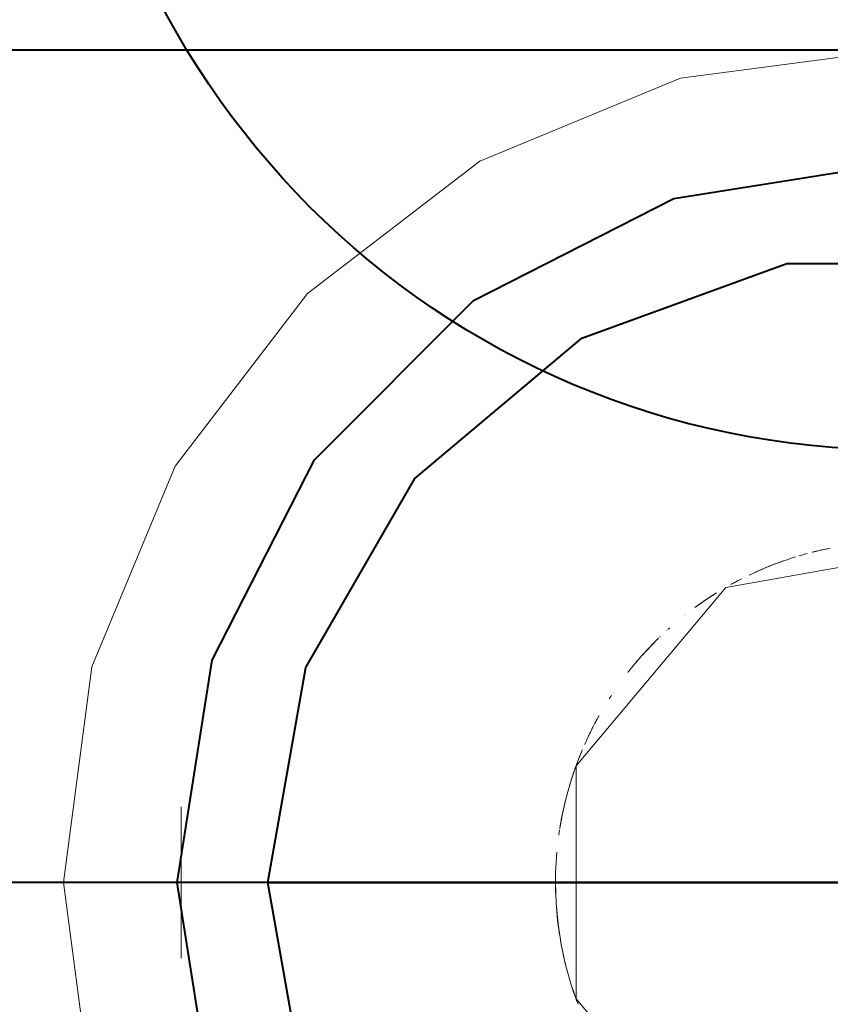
# Model space of a CAD drawing. Header units: millimetres. Extents: x 0 to 1189, y 0 to 841.
# Tile 8 of 53: x 562.14 to 566.64, y 240.92 to 246.39. Entities that reach past the tile are written whole.
import ezdxf

# ---------------------------------------------------------------- set-up
doc = ezdxf.new("R2010")
doc.units = ezdxf.units.MM
doc.layers.add('CONTEXT', color=7, linetype='Continuous', lineweight=18, true_color=0xa5a5a5)
doc.layers.add('REFRIG', color=7, linetype='Continuous', lineweight=40, true_color=0xc83c28)

msp = doc.modelspace()

# ---------------------------------------------------------------- linework, layer by layer
at = {"layer": 'CONTEXT'}
for points in [[(571.4626, 242.7957), (571.001, 243.91), (570.2668, 244.8668), (569.31, 245.601), (568.1957, 246.0626), (567, 246.22), (565.8043, 246.0626), (564.69, 245.601), (563.7332, 244.8668), (562.999, 243.91), (562.5374, 242.7957), (562.38, 241.6), (562.5374, 240.4043), (562.999, 239.29), (563.7332, 238.3332), (564.69, 237.599), (565.8043, 237.1374), (567, 236.98), (568.1957, 237.1374), (569.31, 237.599), (570.2668, 238.3332), (571.001, 239.29), (571.4626, 240.4043)], [(570.99, 241.6), (570.7947, 242.833), (570.228, 243.9453), (569.3453, 244.828), (568.233, 245.3947), (567, 245.59), (565.767, 245.3947), (564.6547, 244.828), (563.772, 243.9453), (563.2053, 242.833), (563.01, 241.6), (563.2053, 240.367), (563.772, 239.2547), (564.6547, 238.372), (565.767, 237.8053), (567, 237.61), (568.233, 237.8053), (569.3453, 238.372), (570.228, 239.2547), (570.7947, 240.367), (570.99, 241.6)], [(568.89, 241.6), (568.4478, 242.8149), (567.3282, 243.4613), (566.055, 243.2368), (565.224, 242.2464), (565.224, 240.9536), (566.055, 239.9632), (567.3282, 239.7387), (568.4478, 240.3851), (568.89, 241.6)], [(566.5557, 243.437), (566.5523, 243.4362), (566.5488, 243.4354), (566.5454, 243.4345), (566.5419, 243.4337), (566.5385, 243.4328), (566.5351, 243.4319)], [(566.5865, 243.4442), (566.5804, 243.4428), (566.5743, 243.4414), (566.5681, 243.44), (566.562, 243.4386), (566.5559, 243.4371), (566.5498, 243.4356)], [(566.6353, 243.4545), (566.6275, 243.4529), (566.6198, 243.4514), (566.612, 243.4497), (566.6042, 243.4481), (566.5965, 243.4464), (566.5887, 243.4447)], [(566.3739, 243.3833), (566.342, 243.3718), (566.3102, 243.3596), (566.2787, 243.3469), (566.2474, 243.3337), (566.2163, 243.3199), (566.1855, 243.3055)], [(566.4426, 243.406), (566.4188, 243.3984), (566.395, 243.3906), (566.3714, 243.3824), (566.3479, 243.3739), (566.3245, 243.3651), (566.3012, 243.3561)], [(566.5061, 243.4243), (566.4984, 243.4222), (566.4907, 243.4201), (566.483, 243.4179), (566.4753, 243.4157), (566.4677, 243.4135), (566.46, 243.4112)], [(566.2264, 243.3244), (566.2257, 243.3241), (566.2251, 243.3238), (566.2244, 243.3235), (566.2238, 243.3232), (566.2231, 243.323), (566.2225, 243.3227)], [(566.2306, 243.3263), (566.23, 243.326), (566.2293, 243.3257), (566.2286, 243.3254), (566.2279, 243.3251), (566.2272, 243.3248), (566.2266, 243.3245)], [(566.2282, 243.3252), (566.2281, 243.3252), (566.2281, 243.3252), (566.2281, 243.3252), (566.2281, 243.3252), (566.2281, 243.3252), (566.2281, 243.3252)], [(566.2783, 243.3468), (566.2701, 243.3434), (566.2618, 243.3399), (566.2536, 243.3364), (566.2455, 243.3329), (566.2373, 243.3293), (566.2291, 243.3257)], [(566.2349, 243.3282), (566.2349, 243.3282), (566.2349, 243.3282), (566.2349, 243.3282), (566.2349, 243.3282), (566.2349, 243.3282), (566.2349, 243.3282)], [(566.3055, 243.3578), (566.2939, 243.3531), (566.2823, 243.3484), (566.2707, 243.3436), (566.2592, 243.3388), (566.2477, 243.3338), (566.2362, 243.3288)], [(566.2787, 243.347), (566.2787, 243.3469), (566.2786, 243.3469), (566.2785, 243.3469), (566.2785, 243.3469), (566.2784, 243.3468), (566.2784, 243.3468)], [(566.2804, 243.3476), (566.2804, 243.3476), (566.2804, 243.3476), (566.2804, 243.3476), (566.2804, 243.3476), (566.2804, 243.3476), (566.2804, 243.3476)], [(566.2821, 243.3483), (566.2821, 243.3483), (566.2821, 243.3483), (566.282, 243.3483), (566.282, 243.3483), (566.282, 243.3483), (566.282, 243.3483)], [(566.2837, 243.349), (566.2837, 243.349), (566.2837, 243.349), (566.2837, 243.349), (566.2837, 243.349), (566.2837, 243.349), (566.2837, 243.349)], [(566.2854, 243.3497), (566.2854, 243.3497), (566.2854, 243.3497), (566.2854, 243.3497), (566.2854, 243.3497), (566.2854, 243.3497), (566.2854, 243.3497)], [(566.2871, 243.3504), (566.2871, 243.3504), (566.2871, 243.3504), (566.2871, 243.3504), (566.2871, 243.3504), (566.2871, 243.3504), (566.2871, 243.3504)], [(566.2955, 243.3538), (566.2949, 243.3536), (566.2944, 243.3533), (566.2938, 243.3531), (566.2932, 243.3529), (566.2927, 243.3527), (566.2921, 243.3524)], [(566.2976, 243.3546), (566.2972, 243.3545), (566.2969, 243.3544), (566.2966, 243.3542), (566.2962, 243.3541), (566.2959, 243.3539), (566.2955, 243.3538)], [(566.3002, 243.3557), (566.3, 243.3556), (566.2997, 243.3555), (566.2995, 243.3554), (566.2992, 243.3553), (566.299, 243.3552), (566.2988, 243.3551)], [(566.1164, 243.2707), (566.1108, 243.2678), (566.1053, 243.2648), (566.0998, 243.2618), (566.0942, 243.2588), (566.0887, 243.2558), (566.0832, 243.2527)], [(566.144, 243.285), (566.1358, 243.2809), (566.1277, 243.2767), (566.1197, 243.2725), (566.1116, 243.2682), (566.1036, 243.2639), (566.0956, 243.2595)], [(566.1197, 243.2725), (566.1197, 243.2725), (566.1197, 243.2725), (566.1197, 243.2725), (566.1197, 243.2725), (566.1197, 243.2725), (566.1197, 243.2725)], [(566.1526, 243.2894), (566.1526, 243.2894), (566.1526, 243.2894), (566.1526, 243.2894), (566.1526, 243.2894), (566.1526, 243.2894), (566.1526, 243.2894)], [(566.1619, 243.294), (566.1619, 243.294), (566.1619, 243.294), (566.1619, 243.294), (566.1619, 243.294), (566.1619, 243.294), (566.1619, 243.294)], [(566.1852, 243.3053), (566.1852, 243.3053), (566.1852, 243.3053), (566.1851, 243.3053), (566.1851, 243.3053), (566.1851, 243.3053), (566.1851, 243.3053)], [(566.2142, 243.3189), (566.2142, 243.3189), (566.2142, 243.3189), (566.2142, 243.3189), (566.2142, 243.3189), (566.2142, 243.3189), (566.2142, 243.3189)], [(566.2154, 243.3194), (566.2154, 243.3194), (566.2154, 243.3194), (566.2154, 243.3194), (566.2154, 243.3194), (566.2154, 243.3194), (566.2154, 243.3194)], [(566.2166, 243.32), (566.2166, 243.32), (566.2166, 243.32), (566.2166, 243.32), (566.2166, 243.32), (566.2166, 243.32), (566.2166, 243.32)], [(566.2177, 243.3205), (566.2177, 243.3205), (566.2177, 243.3205), (566.2177, 243.3205), (566.2177, 243.3205), (566.2177, 243.3205), (566.2177, 243.3205)], [(566.2202, 243.3216), (566.2202, 243.3216), (566.2202, 243.3216), (566.2201, 243.3216), (566.2201, 243.3216), (566.2201, 243.3216), (566.2201, 243.3216)], [(566.2221, 243.3225), (566.2218, 243.3224), (566.2216, 243.3223), (566.2214, 243.3222), (566.2211, 243.322), (566.2209, 243.3219), (566.2206, 243.3218)], [(566.0043, 243.2065), (565.9837, 243.1935), (565.9633, 243.1803), (565.9431, 243.1668), (565.923, 243.1531), (565.9031, 243.1391), (565.8834, 243.1249)], [(565.9865, 243.1953), (565.971, 243.1853), (565.9556, 243.1752), (565.9403, 243.165), (565.9251, 243.1546), (565.91, 243.144), (565.895, 243.1333)], [(565.9557, 243.1753), (565.9469, 243.1694), (565.9382, 243.1635), (565.9295, 243.1576), (565.9208, 243.1516), (565.9121, 243.1455), (565.9035, 243.1394)], [(565.9558, 243.1754), (565.9558, 243.1754), (565.9558, 243.1754), (565.9558, 243.1754), (565.9558, 243.1754), (565.9558, 243.1754), (565.9558, 243.1754)], [(565.9989, 243.2031), (565.992, 243.1988), (565.9852, 243.1945), (565.9784, 243.1901), (565.9716, 243.1857), (565.9649, 243.1813), (565.9582, 243.1769)], [(565.8275, 243.0824), (565.8275, 243.0824), (565.8275, 243.0824), (565.8275, 243.0824), (565.8275, 243.0824), (565.8275, 243.0824), (565.8275, 243.0824)], [(565.8287, 243.0833), (565.8287, 243.0833), (565.8287, 243.0833), (565.8287, 243.0833), (565.8287, 243.0833), (565.8287, 243.0833), (565.8287, 243.0833)], [(565.8299, 243.0842), (565.8298, 243.0842), (565.8298, 243.0842), (565.8298, 243.0842), (565.8298, 243.0842), (565.8298, 243.0842), (565.8298, 243.0842)], [(565.831, 243.0851), (565.831, 243.0851), (565.831, 243.0851), (565.831, 243.0851), (565.831, 243.0851), (565.831, 243.0851), (565.831, 243.0851)], [(565.8546, 243.1034), (565.8546, 243.1034), (565.8546, 243.1034), (565.8546, 243.1034), (565.8546, 243.1034), (565.8546, 243.1034), (565.8546, 243.1034)], [(565.7256, 242.9957), (565.7256, 242.9957), (565.7255, 242.9957), (565.7255, 242.9956), (565.7255, 242.9956), (565.7255, 242.9956), (565.7255, 242.9956)], [(565.7273, 242.9973), (565.7273, 242.9973), (565.7273, 242.9973), (565.7273, 242.9973), (565.7273, 242.9973), (565.7273, 242.9973), (565.7273, 242.9973)], [(565.7282, 242.9981), (565.7282, 242.9981), (565.7282, 242.9981), (565.7282, 242.9981), (565.7282, 242.9981), (565.7282, 242.9981), (565.7282, 242.9981)], [(565.7291, 242.9989), (565.7291, 242.9989), (565.7291, 242.9989), (565.7291, 242.9989), (565.7291, 242.9989), (565.7291, 242.9989), (565.7291, 242.9989)], [(565.73, 242.9997), (565.73, 242.9997), (565.73, 242.9997), (565.73, 242.9997), (565.73, 242.9997), (565.73, 242.9997), (565.73, 242.9997)], [(565.7309, 243.0005), (565.7309, 243.0005), (565.7309, 243.0005), (565.7309, 243.0005), (565.7309, 243.0005), (565.7309, 243.0005), (565.7309, 243.0005)], [(565.7322, 243.0017), (565.7322, 243.0017), (565.7322, 243.0017), (565.7322, 243.0017), (565.7322, 243.0017), (565.7322, 243.0017), (565.7322, 243.0017)], [(565.7329, 243.0024), (565.7329, 243.0024), (565.7329, 243.0024), (565.7329, 243.0024), (565.7329, 243.0024), (565.7329, 243.0024), (565.7329, 243.0024)], [(565.7336, 243.003), (565.7336, 243.003), (565.7336, 243.003), (565.7336, 243.003), (565.7336, 243.003), (565.7336, 243.003), (565.7336, 243.003)], [(565.7343, 243.0036), (565.7343, 243.0036), (565.7343, 243.0036), (565.7343, 243.0036), (565.7343, 243.0036), (565.7343, 243.0036), (565.7343, 243.0036)], [(565.7433, 243.0117), (565.7419, 243.0105), (565.7405, 243.0092), (565.7392, 243.008), (565.7378, 243.0067), (565.7364, 243.0055), (565.735, 243.0042)], [(565.6822, 242.9548), (565.6668, 242.9396), (565.6516, 242.9243), (565.6365, 242.9088), (565.6216, 242.8931), (565.6069, 242.8773), (565.5924, 242.8612)], [(565.6765, 242.9492), (565.6621, 242.9349), (565.6478, 242.9205), (565.6337, 242.9059), (565.6198, 242.8911), (565.606, 242.8763), (565.5924, 242.8612)], [(565.6764, 242.9492), (565.6659, 242.9387), (565.6554, 242.9282), (565.645, 242.9176), (565.6347, 242.9069), (565.6244, 242.8961), (565.6143, 242.8853)], [(565.6788, 242.9514), (565.6788, 242.9514), (565.6788, 242.9514), (565.6788, 242.9514), (565.6788, 242.9514), (565.6788, 242.9514), (565.6788, 242.9514)], [(565.6827, 242.9553), (565.6827, 242.9553), (565.6827, 242.9553), (565.6827, 242.9553), (565.6827, 242.9553), (565.6827, 242.9553), (565.6827, 242.9553)], [(565.6914, 242.9637), (565.691, 242.9633), (565.6905, 242.9628), (565.6901, 242.9624), (565.6896, 242.962), (565.6891, 242.9615), (565.6887, 242.9611)], [(565.7248, 242.995), (565.7248, 242.995), (565.7248, 242.995), (565.7248, 242.995), (565.7248, 242.995), (565.7248, 242.995), (565.7248, 242.995)], [(565.6519, 242.9247), (565.6356, 242.9079), (565.6196, 242.8909), (565.6037, 242.8738), (565.5881, 242.8564), (565.5726, 242.8388), (565.5574, 242.8211)], [(565.6635, 242.9364), (565.6619, 242.9347), (565.6602, 242.933), (565.6585, 242.9314), (565.6569, 242.9297), (565.6552, 242.928), (565.6535, 242.9263)], [(565.5689, 242.8345), (565.5672, 242.8325), (565.5655, 242.8306), (565.5639, 242.8287), (565.5622, 242.8267), (565.5605, 242.8248), (565.5589, 242.8228)], [(565.5764, 242.8432), (565.5742, 242.8407), (565.5721, 242.8382), (565.5699, 242.8357), (565.5678, 242.8332), (565.5656, 242.8307), (565.5635, 242.8282)], [(565.5761, 242.8428), (565.5759, 242.8426), (565.5757, 242.8423), (565.5755, 242.8421), (565.5753, 242.8419), (565.5751, 242.8416), (565.5749, 242.8414)], [(565.5769, 242.8438), (565.5768, 242.8436), (565.5767, 242.8435), (565.5766, 242.8434), (565.5765, 242.8432), (565.5763, 242.8431), (565.5762, 242.843)], [(565.5258, 242.7827), (565.5233, 242.7797), (565.5209, 242.7766), (565.5185, 242.7736), (565.5161, 242.7706), (565.5137, 242.7675), (565.5114, 242.7645)], [(565.5216, 242.7775), (565.5216, 242.7775), (565.5216, 242.7775), (565.5216, 242.7775), (565.5216, 242.7775), (565.5216, 242.7775), (565.5216, 242.7775)], [(565.5441, 242.8052), (565.541, 242.8014), (565.5379, 242.7977), (565.5349, 242.794), (565.5318, 242.7902), (565.5288, 242.7865), (565.5258, 242.7827)], [(565.5571, 242.8207), (565.5539, 242.8169), (565.5507, 242.8131), (565.5475, 242.8093), (565.5444, 242.8055), (565.5412, 242.8017), (565.5381, 242.7979)], [(565.5521, 242.8147), (565.5507, 242.8132), (565.5494, 242.8116), (565.5481, 242.81), (565.5468, 242.8084), (565.5454, 242.8068), (565.5441, 242.8052)], [(565.5586, 242.8225), (565.5575, 242.8212), (565.5564, 242.8199), (565.5553, 242.8186), (565.5542, 242.8173), (565.5532, 242.816), (565.5521, 242.8148)], [(565.5572, 242.8208), (565.5572, 242.8208), (565.5572, 242.8208), (565.5571, 242.8208), (565.5571, 242.8207), (565.5571, 242.8207), (565.5571, 242.8207)], [(565.5587, 242.8226), (565.5587, 242.8226), (565.5587, 242.8226), (565.5586, 242.8225), (565.5586, 242.8225), (565.5586, 242.8225), (565.5586, 242.8225)], [(565.5591, 242.8231), (565.5591, 242.8231), (565.5591, 242.8231), (565.5591, 242.8231), (565.5591, 242.8231), (565.5591, 242.8231), (565.5591, 242.8231)], [(565.5602, 242.8243), (565.56, 242.8241), (565.5598, 242.8239), (565.5597, 242.8237), (565.5595, 242.8235), (565.5593, 242.8233), (565.5592, 242.8231)], [(565.5612, 242.8256), (565.5611, 242.8254), (565.5609, 242.8252), (565.5607, 242.825), (565.5606, 242.8248), (565.5604, 242.8246), (565.5602, 242.8244)], [(565.5623, 242.8269), (565.5622, 242.8267), (565.562, 242.8265), (565.5618, 242.8263), (565.5617, 242.8261), (565.5615, 242.8259), (565.5613, 242.8257)], [(565.5626, 242.8272), (565.5626, 242.8272), (565.5626, 242.8272), (565.5626, 242.8272), (565.5626, 242.8272), (565.5626, 242.8272), (565.5626, 242.8272)], [(565.5635, 242.8282), (565.5633, 242.8281), (565.5632, 242.8279), (565.5631, 242.8278), (565.563, 242.8276), (565.5629, 242.8275), (565.5627, 242.8273)], [(565.5645, 242.8294), (565.5643, 242.8292), (565.5641, 242.829), (565.564, 242.8288), (565.5638, 242.8286), (565.5636, 242.8284), (565.5634, 242.8282)], [(565.5656, 242.8306), (565.5654, 242.8304), (565.5652, 242.8302), (565.565, 242.83), (565.5649, 242.8298), (565.5647, 242.8296), (565.5645, 242.8294)], [(565.511, 242.764), (565.5109, 242.764), (565.5109, 242.764), (565.5109, 242.764), (565.5109, 242.764), (565.5109, 242.764), (565.5109, 242.764)], [(565.5147, 242.7687), (565.5146, 242.7686), (565.5146, 242.7686), (565.5145, 242.7685), (565.5145, 242.7684), (565.5144, 242.7684), (565.5144, 242.7683)], [(565.5179, 242.7728), (565.5179, 242.7728), (565.5179, 242.7728), (565.5179, 242.7728), (565.5179, 242.7728), (565.5179, 242.7728), (565.5179, 242.7728)], [(565.5186, 242.7738), (565.5186, 242.7738), (565.5186, 242.7738), (565.5186, 242.7738), (565.5186, 242.7738), (565.5186, 242.7738), (565.5186, 242.7738)], [(565.4089, 242.62), (565.4088, 242.6199), (565.4088, 242.6199), (565.4087, 242.6198), (565.4087, 242.6197), (565.4086, 242.6196), (565.4086, 242.6195)], [(565.4206, 242.6381), (565.4187, 242.6351), (565.4167, 242.6321), (565.4147, 242.6291), (565.4128, 242.6261), (565.4108, 242.6231), (565.4089, 242.62)], [(565.4208, 242.6383), (565.4208, 242.6383), (565.4207, 242.6383), (565.4207, 242.6382), (565.4207, 242.6382), (565.4207, 242.6382), (565.4206, 242.6381)], [(565.4211, 242.6388), (565.4211, 242.6388), (565.4211, 242.6388), (565.421, 242.6387), (565.421, 242.6387), (565.421, 242.6386), (565.4209, 242.6386)], [(565.4214, 242.6393), (565.4214, 242.6393), (565.4214, 242.6393), (565.4214, 242.6393), (565.4214, 242.6393), (565.4214, 242.6393), (565.4214, 242.6393)], [(565.4304, 242.6528), (565.4304, 242.6528), (565.4304, 242.6528), (565.4304, 242.6528), (565.4304, 242.6528), (565.4304, 242.6528), (565.4304, 242.6528)], [(565.4305, 242.653), (565.4305, 242.653), (565.4305, 242.653), (565.4305, 242.653), (565.4305, 242.653), (565.4305, 242.653), (565.4305, 242.653)], [(565.4323, 242.6556), (565.4323, 242.6556), (565.4323, 242.6556), (565.4323, 242.6556), (565.4323, 242.6556), (565.4323, 242.6556), (565.4323, 242.6556)], [(565.4384, 242.6647), (565.4384, 242.6647), (565.4384, 242.6647), (565.4384, 242.6647), (565.4384, 242.6647), (565.4384, 242.6647), (565.4384, 242.6647)], [(565.3529, 242.5269), (565.3407, 242.5049), (565.3288, 242.4828), (565.3172, 242.4605), (565.306, 242.4381), (565.295, 242.4155), (565.2843, 242.3927)], [(565.3511, 242.5238), (565.3436, 242.5101), (565.3361, 242.4964), (565.3287, 242.4826), (565.3215, 242.4688), (565.3144, 242.4549), (565.3074, 242.4409)], [(565.3474, 242.5171), (565.3474, 242.5171), (565.3474, 242.5171), (565.3474, 242.517), (565.3474, 242.517), (565.3474, 242.517), (565.3474, 242.517)], [(565.3138, 242.4537), (565.3138, 242.4537), (565.3138, 242.4537), (565.3138, 242.4537), (565.3138, 242.4537), (565.3138, 242.4537), (565.3138, 242.4537)], [(565.322, 242.4698), (565.322, 242.4698), (565.322, 242.4697), (565.322, 242.4697), (565.322, 242.4697), (565.322, 242.4697), (565.322, 242.4697)], [(565.3388, 242.5014), (565.3374, 242.4988), (565.336, 242.4962), (565.3346, 242.4936), (565.3332, 242.4909), (565.3318, 242.4883), (565.3304, 242.4857)], [(565.3057, 242.4375), (565.3034, 242.4329), (565.3011, 242.4282), (565.2989, 242.4236), (565.2966, 242.4189), (565.2944, 242.4143), (565.2922, 242.4096)], [(565.2835, 242.391), (565.2816, 242.3868), (565.2797, 242.3826), (565.2778, 242.3785), (565.2759, 242.3743), (565.274, 242.3701), (565.2721, 242.3659)], [(565.2839, 242.3919), (565.2839, 242.3919), (565.2839, 242.3918), (565.2839, 242.3918), (565.2839, 242.3918), (565.2838, 242.3918), (565.2838, 242.3918)], [(565.2543, 242.3243), (565.2449, 242.3013), (565.2359, 242.2782), (565.2271, 242.255), (565.2187, 242.2317), (565.2105, 242.2082), (565.2027, 242.1847)], [(565.2566, 242.3299), (565.2516, 242.3179), (565.2467, 242.3058), (565.2419, 242.2937), (565.2372, 242.2816), (565.2325, 242.2694), (565.228, 242.2572)], [(565.2421, 242.2942), (565.2421, 242.2941), (565.242, 242.294), (565.242, 242.2939), (565.242, 242.2939), (565.2419, 242.2938), (565.2419, 242.2937)], [(565.2585, 242.3342), (565.2557, 242.3276), (565.2529, 242.3209), (565.2502, 242.3143), (565.2475, 242.3076), (565.2448, 242.3009), (565.2421, 242.2942)], [(565.2586, 242.3346), (565.2586, 242.3346), (565.2586, 242.3345), (565.2585, 242.3345), (565.2585, 242.3344), (565.2585, 242.3343), (565.2585, 242.3343)], [(565.2588, 242.335), (565.2588, 242.335), (565.2588, 242.335), (565.2587, 242.3349), (565.2587, 242.3349), (565.2587, 242.3349), (565.2587, 242.3349)], [(565.2228, 242.2432), (565.2178, 242.2293), (565.213, 242.2154), (565.2082, 242.2014), (565.2036, 242.1874), (565.1991, 242.1734), (565.1947, 242.1593)], [(565.2012, 242.1799), (565.193, 242.154), (565.1852, 242.128), (565.1778, 242.1018), (565.1708, 242.0756), (565.1642, 242.0493), (565.1579, 242.0228)], [(565.1947, 242.1593), (565.1936, 242.1558), (565.1925, 242.1523), (565.1914, 242.1488), (565.1904, 242.1453), (565.1893, 242.1418), (565.1883, 242.1383)], [(565.1884, 242.1386), (565.1884, 242.1386), (565.1884, 242.1385), (565.1883, 242.1385), (565.1883, 242.1385), (565.1883, 242.1385), (565.1883, 242.1385)], [(565.1902, 242.1448), (565.1899, 242.1438), (565.1896, 242.1428), (565.1893, 242.1418), (565.189, 242.1408), (565.1887, 242.1398), (565.1884, 242.1388)], [(565.1744, 242.089), (565.167, 242.0607), (565.1601, 242.0323), (565.1537, 242.0038), (565.1476, 241.9753), (565.142, 241.9466), (565.1369, 241.9178)], [(563.0322, 241.18), (563.0322, 242.02)], [(565.1631, 242.0448), (565.1574, 242.0208), (565.1521, 241.9967), (565.1471, 241.9725), (565.1424, 241.9483), (565.138, 241.924), (565.1339, 241.8996)], [(565.157, 242.0188), (565.157, 242.0188), (565.157, 242.0188), (565.157, 242.0188), (565.157, 242.0188), (565.157, 242.0188), (565.157, 242.0188)], [(565.1459, 241.9668), (565.1438, 241.9556), (565.1417, 241.9445), (565.1396, 241.9333), (565.1376, 241.9221), (565.1357, 241.9108), (565.1339, 241.8996)], [(565.1496, 241.9851), (565.1482, 241.9778), (565.1467, 241.9706), (565.1453, 241.9634), (565.1439, 241.9562), (565.1425, 241.9489), (565.1411, 241.9417)], [(565.1511, 241.992), (565.1502, 241.9878), (565.1494, 241.9837), (565.1485, 241.9795), (565.1477, 241.9754), (565.1468, 241.9712), (565.146, 241.9671)], [(565.1502, 241.9878), (565.1501, 241.9873), (565.15, 241.9869), (565.1499, 241.9864), (565.1498, 241.986), (565.1497, 241.9855), (565.1496, 241.9851)], [(565.1529, 242.0005), (565.1526, 241.9992), (565.1524, 241.998), (565.1521, 241.9967), (565.1518, 241.9954), (565.1516, 241.9942), (565.1513, 241.9929)], [(565.1411, 241.9417), (565.1411, 241.9416), (565.1411, 241.9415), (565.1411, 241.9414), (565.1411, 241.9412), (565.141, 241.9411), (565.141, 241.941)], [(565.1286, 241.8644), (565.1285, 241.8639), (565.1285, 241.8635), (565.1284, 241.863), (565.1283, 241.8625), (565.1283, 241.8621), (565.1282, 241.8616)], [(565.1324, 241.8898), (565.1317, 241.8856), (565.1311, 241.8814), (565.1304, 241.8771), (565.1298, 241.8729), (565.1292, 241.8687), (565.1286, 241.8644)], [(565.1327, 241.8922), (565.1327, 241.8922), (565.1327, 241.8922), (565.1327, 241.8922), (565.1327, 241.8922), (565.1327, 241.8922), (565.1327, 241.8922)], [(565.1329, 241.8934), (565.1329, 241.8934), (565.1329, 241.8934), (565.1329, 241.8934), (565.1329, 241.8933), (565.1329, 241.8933), (565.1329, 241.8933)], [(565.1336, 241.8976), (565.1336, 241.8976), (565.1336, 241.8976), (565.1336, 241.8975), (565.1336, 241.8975), (565.1336, 241.8975), (565.1336, 241.8975)], [(565.1336, 241.8976), (565.1336, 241.8976), (565.1336, 241.8976), (565.1336, 241.8975), (565.1336, 241.8975), (565.1336, 241.8975), (565.1336, 241.8975)], [(565.1174, 241.7672), (565.1151, 241.7394), (565.1133, 241.7115), (565.1119, 241.6837), (565.1108, 241.6558), (565.1102, 241.6279), (565.11, 241.6)], [(565.1174, 241.7672), (565.1151, 241.7394), (565.1133, 241.7115), (565.1119, 241.6837), (565.1108, 241.6558), (565.1102, 241.6279), (565.11, 241.6)], [(565.1102, 241.6305), (565.1102, 241.6305), (565.1102, 241.6305), (565.1102, 241.6304), (565.1102, 241.6304), (565.1102, 241.6304), (565.1102, 241.6304)], [(565.1102, 241.6305), (565.1102, 241.6305), (565.1102, 241.6305), (565.1102, 241.6305), (565.1102, 241.6304), (565.1102, 241.6304), (565.1102, 241.6304)], [(565.1103, 241.6327), (565.1103, 241.6326), (565.1103, 241.6326), (565.1103, 241.6326), (565.1103, 241.6326), (565.1103, 241.6325), (565.1103, 241.6325)], [(565.1103, 241.6327), (565.1103, 241.6326), (565.1103, 241.6326), (565.1103, 241.6326), (565.1103, 241.6326), (565.1103, 241.6325), (565.1103, 241.6325)], [(565.11, 241.6116), (565.11, 241.6113), (565.11, 241.6109), (565.11, 241.6106), (565.11, 241.6102), (565.11, 241.6099), (565.11, 241.6096)], [(565.11, 241.6095), (565.11, 241.6092), (565.11, 241.6089), (565.11, 241.6085), (565.11, 241.6082), (565.11, 241.6078), (565.11, 241.6075)], [(565.11, 241.6018), (565.11, 241.6016), (565.11, 241.6014), (565.11, 241.6012), (565.11, 241.601), (565.11, 241.6009), (565.11, 241.6007)], [(565.11, 241.6007), (565.11, 241.6005), (565.11, 241.6002), (565.11, 241.6), (565.11, 241.5998), (565.11, 241.5996), (565.11, 241.5993)], [(565.11, 241.6), (565.1135, 241.4848), (565.124, 241.37), (565.1416, 241.2561), (565.166, 241.1434), (565.1972, 241.0325), (565.2352, 240.9236)], [(565.11, 241.5993), (565.11, 241.5878), (565.1101, 241.5762), (565.1103, 241.5647), (565.1106, 241.5532), (565.1109, 241.5416), (565.1113, 241.5301)], [(565.1133, 241.4878), (565.115, 241.4628), (565.117, 241.4379), (565.1193, 241.413), (565.1219, 241.3881), (565.1249, 241.3633), (565.1282, 241.3385)], [(565.1288, 241.3339), (565.1294, 241.3299), (565.13, 241.3258), (565.1306, 241.3218), (565.1312, 241.3178), (565.1318, 241.3139), (565.1324, 241.3099)], [(565.1378, 241.2768), (565.1386, 241.2725), (565.1394, 241.2681), (565.1401, 241.2638), (565.1409, 241.2594), (565.1417, 241.2551), (565.1426, 241.2507)], [(565.1445, 241.2406), (565.1464, 241.2308), (565.1484, 241.221), (565.1504, 241.2113), (565.1525, 241.2015), (565.1546, 241.1917), (565.1568, 241.182)], [(565.1533, 241.1979), (565.1555, 241.1878), (565.1578, 241.1777), (565.1601, 241.1676), (565.1625, 241.1576), (565.165, 241.1476), (565.1675, 241.1375)], [(565.201, 241.0207), (565.2048, 241.0091), (565.2086, 240.9974), (565.2126, 240.9859), (565.2166, 240.9743), (565.2207, 240.9628), (565.2248, 240.9512)], [(565.2073, 241.0015), (565.2073, 241.0015), (565.2073, 241.0015), (565.2073, 241.0015), (565.2073, 241.0015), (565.2073, 241.0015), (565.2073, 241.0015)], [(565.2249, 240.9512), (565.225, 240.9507), (565.2252, 240.9503), (565.2253, 240.9499), (565.2255, 240.9494), (565.2257, 240.949), (565.2258, 240.9486)], [(565.2261, 240.9478), (565.2261, 240.9477), (565.2262, 240.9476), (565.2262, 240.9475), (565.2262, 240.9474), (565.2263, 240.9473), (565.2263, 240.9472)], [(565.2264, 240.9471), (565.2266, 240.9464), (565.2268, 240.9458), (565.2271, 240.9452), (565.2273, 240.9445), (565.2275, 240.9439), (565.2278, 240.9433)], [(565.2278, 240.9433), (565.2279, 240.943), (565.228, 240.9427), (565.2281, 240.9425), (565.2282, 240.9422), (565.2282, 240.942), (565.2283, 240.9417)], [(565.2286, 240.9409), (565.2286, 240.9409), (565.2286, 240.9409), (565.2286, 240.9409), (565.2286, 240.9409), (565.2286, 240.9409), (565.2286, 240.9409)], [(565.2289, 240.9401), (565.229, 240.94), (565.229, 240.9399), (565.2291, 240.9398), (565.2291, 240.9397), (565.2292, 240.9395), (565.2292, 240.9394)], [(565.2292, 240.9394), (565.2294, 240.9389), (565.2296, 240.9385), (565.2297, 240.938), (565.2299, 240.9375), (565.2301, 240.9371), (565.2303, 240.9366)]]:
    msp.add_lwpolyline(points, dxfattribs=at)
at = {"layer": 'REFRIG'}
for points in [[(552.216, 246.22), (553.448, 246.22), (554.68, 246.22), (555.912, 246.22), (557.144, 246.22), (558.376, 246.22), (559.608, 246.22), (560.84, 246.22), (562.072, 246.22), (563.304, 246.22), (564.536, 246.22), (565.768, 246.22), (567, 246.22)], [(563.01, 241.6), (563.2053, 242.833), (563.772, 243.9453), (564.6547, 244.828), (565.767, 245.3947), (567, 245.59), (568.233, 245.3947), (569.3453, 244.828), (570.228, 243.9453), (570.7947, 242.833), (570.99, 241.6), (570.7947, 240.367), (570.228, 239.2547), (569.3453, 238.372), (568.233, 237.8053), (567, 237.61), (565.767, 237.8053), (564.6547, 238.372), (563.772, 239.2547), (563.2053, 240.367), (563.01, 241.6)], [(563.514, 241.6), (563.7242, 242.7923), (564.3296, 243.8408), (565.257, 244.619), (566.3947, 245.033), (567.6053, 245.033), (568.743, 244.619), (569.6704, 243.8408), (570.2758, 242.7923), (570.486, 241.6), (570.2758, 240.4077), (569.6704, 239.3592), (568.743, 238.581), (567.6053, 238.167), (566.3947, 238.167), (565.257, 238.581), (564.3296, 239.3592), (563.7242, 240.4077), (563.514, 241.6)], [(571.62, 241.6), (570.4072, 241.6), (569.1945, 241.6), (567.9818, 241.6), (566.769, 241.6), (565.5562, 241.6), (564.3435, 241.6), (563.1308, 241.6), (561.918, 241.6), (560.7052, 241.6), (559.4925, 241.6), (558.2798, 241.6), (557.067, 241.6), (555.8542, 241.6), (554.6415, 241.6), (553.4288, 241.6), (552.216, 241.6)], [(563.514, 241.6), (564.676, 241.6), (565.838, 241.6), (567, 241.6), (568.162, 241.6), (569.324, 241.6), (570.486, 241.6)]]:
    msp.add_lwpolyline(points, dxfattribs=at)
msp.add_circle((567, 248.6), 4.6, dxfattribs=at)

doc.saveas('drawing.dxf')
